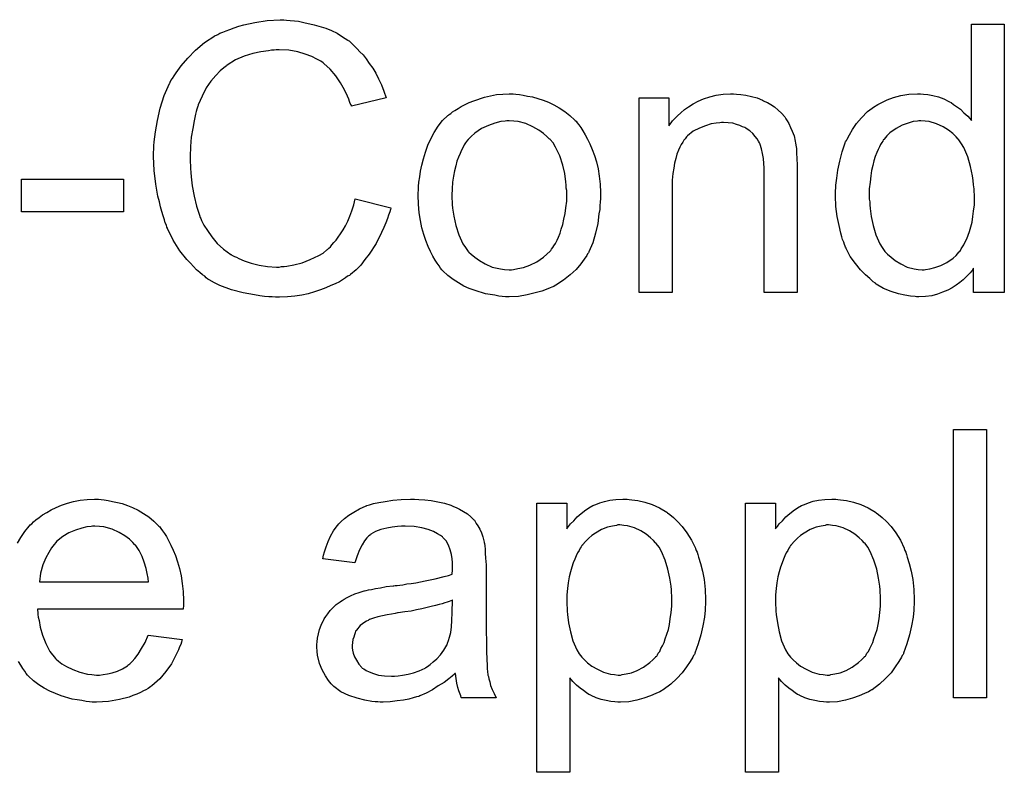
# Model space of a CAD drawing. Extents: x -1.3 to 9.2, y -4.6 to 3.5.
# Tile 161 of 215: x 5.629 to 5.922, y 0.026 to 0.25. Entities that reach past the tile are written whole.
import ezdxf

# ---------------------------------------------------------------- set-up
doc = ezdxf.new("R2010")
doc.units = 0
doc.layers.add('acc-ni-360-23-a_document', color=1, linetype='CONTINUOUS')

msp = doc.modelspace()

# ---------------------------------------------------------------- linework, layer by layer
at = {"layer": 'acc-ni-360-23-a_document', "color": 1}
for points in [[(5.708104, 0.250109), (5.709145, 0.249994), (5.710418, 0.249878), (5.711691, 0.249762), (5.713195, 0.249415), (5.716319, 0.248721), (5.71979, 0.24768), (5.721525, 0.246986), (5.723145, 0.246176), (5.724765, 0.245134), (5.726385, 0.244093), (5.726501, 0.243977), (5.726732, 0.243862), (5.727195, 0.243514), (5.727773, 0.242936), (5.728352, 0.242357), (5.729162, 0.241548), (5.729971, 0.240622), (5.730897, 0.239696), (5.731823, 0.238539), (5.732748, 0.237151), (5.73379, 0.235763), (5.734715, 0.234258), (5.735525, 0.232523), (5.736451, 0.230787), (5.737145, 0.228936), (5.737839, 0.226854), (5.727426, 0.224424), (5.727426, 0.22454), (5.72731, 0.224771), (5.727079, 0.225234), (5.726848, 0.225812), (5.726616, 0.226507), (5.726269, 0.227432), (5.725343, 0.229283), (5.724186, 0.231366), (5.722798, 0.233449), (5.721063, 0.235416), (5.719211, 0.237151), (5.71898, 0.237382), (5.718286, 0.237845), (5.717129, 0.238424), (5.715625, 0.239234), (5.713658, 0.239928), (5.711459, 0.240622), (5.708798, 0.241085), (5.705906, 0.241201), (5.70498, 0.241201), (5.704402, 0.241085), (5.703592, 0.241085), (5.702666, 0.240969), (5.700468, 0.240622), (5.698038, 0.240159), (5.695493, 0.239349), (5.692832, 0.238192), (5.690402, 0.236688), (5.690286, 0.236688), (5.690171, 0.236457), (5.689361, 0.235878), (5.688319, 0.234953), (5.687047, 0.233564), (5.685543, 0.231829), (5.684154, 0.229862), (5.682882, 0.227432), (5.681725, 0.224771), (5.681725, 0.224655), (5.681609, 0.224424), (5.681493, 0.224077), (5.681377, 0.223498), (5.681146, 0.222804), (5.680915, 0.221994), (5.680568, 0.220027), (5.680105, 0.217713), (5.679642, 0.215168), (5.679411, 0.212391), (5.679295, 0.209383), (5.679295, 0.209267), (5.679295, 0.20892), (5.679295, 0.208342), (5.679295, 0.207648), (5.679411, 0.206838), (5.679411, 0.205796), (5.679526, 0.204639), (5.679642, 0.203367), (5.679989, 0.20059), (5.680568, 0.197582), (5.681262, 0.194573), (5.682187, 0.191565), (5.682187, 0.19145), (5.682303, 0.191218), (5.682534, 0.190871), (5.682766, 0.190292), (5.68346, 0.188904), (5.684501, 0.187284), (5.685774, 0.185433), (5.687394, 0.183466), (5.689245, 0.181731), (5.691443, 0.180111), (5.691559, 0.180111), (5.691791, 0.179995), (5.692138, 0.179764), (5.6926, 0.179532), (5.693179, 0.179301), (5.693873, 0.178954), (5.695493, 0.17826), (5.697575, 0.177565), (5.69989, 0.176987), (5.702435, 0.176524), (5.705096, 0.176409), (5.705906, 0.176409), (5.7066, 0.176524), (5.70741, 0.176524), (5.70822, 0.17664), (5.710302, 0.177103), (5.712732, 0.177681), (5.715162, 0.178607), (5.717707, 0.17988), (5.71898, 0.180574), (5.720137, 0.181499), (5.720253, 0.181615), (5.720368, 0.181731), (5.720716, 0.182078), (5.721178, 0.182425), (5.721641, 0.183003), (5.72222, 0.183698), (5.722914, 0.184392), (5.723492, 0.185317), (5.724186, 0.186359), (5.724996, 0.187516), (5.725691, 0.188673), (5.726385, 0.190061), (5.726963, 0.191565), (5.727542, 0.193185), (5.72812, 0.194921), (5.728583, 0.196772), (5.739227, 0.194111), (5.739227, 0.193995), (5.739112, 0.193532), (5.73888, 0.192838), (5.738533, 0.191912), (5.738186, 0.190871), (5.737723, 0.189598), (5.737145, 0.18821), (5.736451, 0.186706), (5.734831, 0.183466), (5.732748, 0.180227), (5.731476, 0.178607), (5.730203, 0.176987), (5.728815, 0.175599), (5.727195, 0.17421), (5.727079, 0.174095), (5.726848, 0.173863), (5.726269, 0.173632), (5.725691, 0.173169), (5.724765, 0.17259), (5.723839, 0.172012), (5.722567, 0.171433), (5.721294, 0.170855), (5.71979, 0.170161), (5.71817, 0.169582), (5.716435, 0.169004), (5.714583, 0.168425), (5.712617, 0.167962), (5.710534, 0.167731), (5.708336, 0.1675), (5.706022, 0.167384), (5.704749, 0.167384), (5.703823, 0.1675), (5.702782, 0.1675), (5.701509, 0.167615), (5.700121, 0.167847), (5.698501, 0.168078), (5.695146, 0.168657), (5.691675, 0.169582), (5.688204, 0.170855), (5.686584, 0.171665), (5.684964, 0.17259), (5.684849, 0.172706), (5.684617, 0.172822), (5.684154, 0.173169), (5.683691, 0.173632), (5.682997, 0.174095), (5.682187, 0.174789), (5.681262, 0.175599), (5.680336, 0.176524), (5.679411, 0.177565), (5.678369, 0.178607), (5.676287, 0.181268), (5.67432, 0.184392), (5.672584, 0.187863), (5.672584, 0.187978), (5.672353, 0.188326), (5.672237, 0.188904), (5.67189, 0.189598), (5.671659, 0.190524), (5.671312, 0.191681), (5.670849, 0.192954), (5.670502, 0.194342), (5.670155, 0.195846), (5.669692, 0.197582), (5.669113, 0.201168), (5.66865, 0.205218), (5.668419, 0.209383), (5.668419, 0.209499), (5.668419, 0.209962), (5.668419, 0.210656), (5.668535, 0.211466), (5.668535, 0.212623), (5.66865, 0.21378), (5.668766, 0.215284), (5.668998, 0.216788), (5.669576, 0.220143), (5.670386, 0.223845), (5.671543, 0.227548), (5.673163, 0.231135), (5.673279, 0.23125), (5.673394, 0.231597), (5.673626, 0.23206), (5.674088, 0.232639), (5.674551, 0.233449), (5.67513, 0.234374), (5.676634, 0.236457), (5.678601, 0.238771), (5.680915, 0.241085), (5.683576, 0.243399), (5.6867, 0.245366), (5.686815, 0.245481), (5.687163, 0.245597), (5.687625, 0.245828), (5.688204, 0.246176), (5.689129, 0.246523), (5.690055, 0.24687), (5.691212, 0.247333), (5.692485, 0.247795), (5.693873, 0.248258), (5.695377, 0.248721), (5.698617, 0.249415), (5.702319, 0.249994), (5.706137, 0.250225), (5.707294, 0.250225), (5.708104, 0.250109)], [(5.922149, 0.168772), (5.913009, 0.168772), (5.913009, 0.176061), (5.912893, 0.175946), (5.912778, 0.175714), (5.91243, 0.175252), (5.911968, 0.174673), (5.911389, 0.174095), (5.910695, 0.1734), (5.909885, 0.17259), (5.908844, 0.171781), (5.907802, 0.170971), (5.906645, 0.170161), (5.905257, 0.169467), (5.903753, 0.168888), (5.902249, 0.16831), (5.900513, 0.167847), (5.898662, 0.167615), (5.896695, 0.1675), (5.896001, 0.1675), (5.895538, 0.167615), (5.89415, 0.167731), (5.89253, 0.167963), (5.890563, 0.168425), (5.888365, 0.169119), (5.886167, 0.170045), (5.883968, 0.171318), (5.883852, 0.171318), (5.883737, 0.171549), (5.883043, 0.172012), (5.882001, 0.172938), (5.880729, 0.174095), (5.879225, 0.175599), (5.87772, 0.17745), (5.876216, 0.179532), (5.874944, 0.181962), (5.874944, 0.182078), (5.874828, 0.182309), (5.874712, 0.182656), (5.874481, 0.183119), (5.874249, 0.183813), (5.873902, 0.184623), (5.873671, 0.185433), (5.87344, 0.186475), (5.872861, 0.188788), (5.872283, 0.19145), (5.871935, 0.194458), (5.87182, 0.197697), (5.87182, 0.197813), (5.87182, 0.198044), (5.87182, 0.198507), (5.87182, 0.199202), (5.871935, 0.199896), (5.871935, 0.200821), (5.872167, 0.202904), (5.872514, 0.205334), (5.873092, 0.207995), (5.873787, 0.210772), (5.874712, 0.213433), (5.874712, 0.213548), (5.874828, 0.21378), (5.875059, 0.214127), (5.875291, 0.21459), (5.875985, 0.215862), (5.87691, 0.217482), (5.878068, 0.219218), (5.879572, 0.220953), (5.881307, 0.222804), (5.88339, 0.224308), (5.883505, 0.224308), (5.883621, 0.224424), (5.883968, 0.224655), (5.884431, 0.224887), (5.885588, 0.225465), (5.887208, 0.226275), (5.889059, 0.22697), (5.891257, 0.227548), (5.893687, 0.228011), (5.896232, 0.228126), (5.897158, 0.228126), (5.898084, 0.228011), (5.899356, 0.227895), (5.90086, 0.227548), (5.90248, 0.227201), (5.9041, 0.226622), (5.905604, 0.225812), (5.905836, 0.225697), (5.906298, 0.225465), (5.906993, 0.224887), (5.907918, 0.224308), (5.909075, 0.223499), (5.910116, 0.222457), (5.911273, 0.221416), (5.912315, 0.220143), (5.912315, 0.248837), (5.922149, 0.248837), (5.922149, 0.168772)], [(5.776483, 0.228011), (5.777524, 0.227895), (5.778681, 0.227664), (5.779954, 0.227432), (5.781458, 0.227201), (5.784582, 0.22616), (5.786202, 0.225581), (5.787822, 0.224771), (5.789441, 0.223961), (5.791061, 0.222804), (5.792565, 0.221647), (5.794069, 0.220259), (5.794185, 0.220143), (5.794416, 0.219912), (5.794764, 0.219449), (5.795226, 0.21887), (5.795805, 0.21806), (5.796499, 0.217019), (5.797193, 0.215862), (5.797887, 0.214589), (5.798582, 0.213201), (5.799276, 0.211466), (5.79997, 0.20973), (5.800548, 0.207763), (5.801011, 0.205681), (5.801358, 0.203482), (5.80159, 0.201168), (5.801706, 0.198623), (5.801706, 0.198507), (5.801706, 0.19816), (5.801706, 0.197582), (5.801706, 0.196772), (5.80159, 0.195846), (5.801474, 0.194689), (5.801474, 0.193532), (5.801243, 0.192259), (5.800896, 0.189367), (5.800201, 0.186474), (5.799391, 0.183582), (5.798234, 0.180921), (5.798234, 0.180805), (5.798119, 0.180689), (5.797887, 0.180342), (5.797656, 0.17988), (5.796846, 0.178722), (5.795805, 0.177334), (5.794416, 0.175714), (5.792681, 0.174095), (5.790714, 0.172475), (5.7884, 0.170971), (5.788284, 0.170971), (5.788169, 0.170855), (5.787822, 0.170624), (5.787243, 0.170392), (5.786664, 0.170161), (5.78597, 0.169929), (5.784235, 0.169235), (5.782268, 0.168657), (5.779838, 0.168078), (5.777293, 0.167615), (5.774516, 0.1675), (5.773359, 0.1675), (5.772433, 0.167615), (5.771392, 0.167731), (5.770235, 0.167962), (5.768847, 0.168194), (5.767458, 0.168425), (5.764334, 0.169351), (5.762599, 0.170045), (5.760979, 0.170739), (5.759359, 0.171665), (5.757739, 0.172706), (5.756235, 0.173863), (5.754731, 0.175251), (5.754616, 0.175367), (5.754384, 0.175599), (5.754037, 0.176061), (5.753574, 0.176756), (5.752996, 0.177565), (5.752417, 0.178491), (5.751723, 0.179648), (5.751029, 0.181036), (5.750335, 0.182541), (5.749641, 0.184276), (5.749062, 0.186127), (5.748484, 0.188094), (5.748021, 0.190292), (5.747674, 0.192607), (5.747442, 0.195152), (5.747327, 0.197813), (5.747327, 0.198044), (5.747327, 0.198507), (5.747442, 0.199317), (5.747442, 0.200474), (5.747558, 0.201747), (5.747789, 0.203367), (5.748021, 0.204986), (5.748484, 0.206838), (5.748946, 0.208689), (5.749525, 0.210656), (5.750219, 0.212738), (5.751145, 0.214705), (5.75207, 0.216556), (5.753343, 0.218408), (5.754616, 0.220143), (5.756235, 0.221647), (5.756351, 0.221763), (5.756583, 0.221879), (5.757045, 0.222226), (5.757624, 0.222689), (5.758318, 0.223151), (5.759244, 0.22373), (5.760169, 0.224308), (5.761326, 0.224887), (5.762599, 0.225465), (5.763987, 0.226044), (5.767111, 0.227085), (5.770698, 0.227895), (5.772549, 0.228011), (5.774516, 0.228126), (5.775673, 0.228126), (5.776483, 0.228011)], [(5.842316, 0.228011), (5.843589, 0.227895), (5.845093, 0.227664), (5.846713, 0.227317), (5.848448, 0.226854), (5.850068, 0.22616), (5.8503, 0.226044), (5.850762, 0.225812), (5.851572, 0.225465), (5.852498, 0.224887), (5.853655, 0.224193), (5.854696, 0.223267), (5.855737, 0.222341), (5.856663, 0.221185), (5.856779, 0.221069), (5.85701, 0.220606), (5.857357, 0.220028), (5.857936, 0.219218), (5.858399, 0.218061), (5.858861, 0.216904), (5.85944, 0.215515), (5.859787, 0.214011), (5.859787, 0.213895), (5.859903, 0.213433), (5.860018, 0.212738), (5.860134, 0.211813), (5.860134, 0.210424), (5.86025, 0.208805), (5.860365, 0.206838), (5.860365, 0.204408), (5.860365, 0.168772), (5.850531, 0.168772), (5.850531, 0.203945), (5.850531, 0.204061), (5.850531, 0.204177), (5.850531, 0.204987), (5.850531, 0.206028), (5.850415, 0.2073), (5.8503, 0.208805), (5.850068, 0.210309), (5.849721, 0.211697), (5.849374, 0.21297), (5.849374, 0.213085), (5.849142, 0.213433), (5.848795, 0.214011), (5.848448, 0.214705), (5.84787, 0.215399), (5.847176, 0.216209), (5.84625, 0.217019), (5.845209, 0.217714), (5.845093, 0.217829), (5.844746, 0.218061), (5.844052, 0.218292), (5.843242, 0.218639), (5.842316, 0.218986), (5.841159, 0.219333), (5.839771, 0.219449), (5.838382, 0.219565), (5.837804, 0.219565), (5.837341, 0.219449), (5.836184, 0.219333), (5.83468, 0.219102), (5.83306, 0.218523), (5.831209, 0.217829), (5.829358, 0.216904), (5.827622, 0.215515), (5.827391, 0.215284), (5.826928, 0.214705), (5.826581, 0.214242), (5.826234, 0.213664), (5.825771, 0.21297), (5.825424, 0.21216), (5.824961, 0.211234), (5.824498, 0.210077), (5.824151, 0.208804), (5.823804, 0.207416), (5.823573, 0.205912), (5.823341, 0.204292), (5.82311, 0.202325), (5.82311, 0.200358), (5.82311, 0.168772), (5.813275, 0.168772), (5.813275, 0.226854), (5.822069, 0.226854), (5.822069, 0.218523), (5.822184, 0.218639), (5.822416, 0.218986), (5.822763, 0.219449), (5.823226, 0.220027), (5.82392, 0.220722), (5.82473, 0.221531), (5.825655, 0.222457), (5.826812, 0.223383), (5.827969, 0.224193), (5.829358, 0.225118), (5.830862, 0.225928), (5.832482, 0.226622), (5.834333, 0.227201), (5.836184, 0.227664), (5.838267, 0.228011), (5.840465, 0.228126), (5.841391, 0.228126), (5.842316, 0.228011)], [(5.774516, 0.220027), (5.773822, 0.220027), (5.773243, 0.219912), (5.771971, 0.219796), (5.770235, 0.219333), (5.768268, 0.218639), (5.766186, 0.217713), (5.764219, 0.216325), (5.763177, 0.215399), (5.762252, 0.214474), (5.762252, 0.214358), (5.76202, 0.214242), (5.761789, 0.213895), (5.761442, 0.213433), (5.761095, 0.212854), (5.760748, 0.21216), (5.760285, 0.211234), (5.759822, 0.210309), (5.759359, 0.209152), (5.758896, 0.207995), (5.758549, 0.206606), (5.758202, 0.205102), (5.757855, 0.203482), (5.757624, 0.201747), (5.757508, 0.19978), (5.757392, 0.197813), (5.757392, 0.197697), (5.757392, 0.19735), (5.757392, 0.196772), (5.757508, 0.195962), (5.757508, 0.195036), (5.757624, 0.193995), (5.757971, 0.191565), (5.758549, 0.188788), (5.759475, 0.186012), (5.760632, 0.183351), (5.761442, 0.182194), (5.762252, 0.181036), (5.762368, 0.181036), (5.762483, 0.180805), (5.763177, 0.180227), (5.764219, 0.179301), (5.765607, 0.178375), (5.767343, 0.177334), (5.769425, 0.176409), (5.771855, 0.17583), (5.773128, 0.175714), (5.774516, 0.175599), (5.77521, 0.175599), (5.775789, 0.175714), (5.777061, 0.175946), (5.778797, 0.176293), (5.780648, 0.176987), (5.782731, 0.177913), (5.784698, 0.179301), (5.785739, 0.180227), (5.786664, 0.181152), (5.78678, 0.181268), (5.786896, 0.181384), (5.787127, 0.181731), (5.787474, 0.182194), (5.787822, 0.182772), (5.788284, 0.183466), (5.788747, 0.184392), (5.78921, 0.185317), (5.789673, 0.186474), (5.79002, 0.187747), (5.790483, 0.189136), (5.79083, 0.19064), (5.791177, 0.192375), (5.791408, 0.194111), (5.79164, 0.196077), (5.79164, 0.19816), (5.79164, 0.198276), (5.79164, 0.198623), (5.79164, 0.199201), (5.791524, 0.199896), (5.791524, 0.200821), (5.791408, 0.201863), (5.791061, 0.204292), (5.790483, 0.206838), (5.789557, 0.209614), (5.788284, 0.21216), (5.78759, 0.213433), (5.786664, 0.214474), (5.786664, 0.214589), (5.786433, 0.214705), (5.785739, 0.215399), (5.784698, 0.216209), (5.783309, 0.217251), (5.781574, 0.218292), (5.779491, 0.219218), (5.777177, 0.219796), (5.775904, 0.219912), (5.774516, 0.220027)], [(5.897274, 0.220028), (5.896695, 0.220028), (5.896232, 0.219912), (5.89496, 0.219796), (5.893456, 0.219333), (5.89172, 0.218755), (5.889869, 0.217714), (5.888018, 0.216441), (5.887092, 0.215515), (5.886282, 0.21459), (5.886282, 0.214474), (5.886051, 0.214358), (5.885935, 0.214011), (5.885588, 0.213548), (5.885241, 0.21297), (5.884894, 0.212276), (5.884547, 0.211466), (5.884084, 0.21054), (5.883621, 0.209383), (5.883274, 0.20811), (5.882927, 0.206722), (5.88258, 0.205218), (5.882348, 0.203598), (5.882117, 0.201747), (5.881886, 0.19978), (5.881886, 0.197697), (5.881886, 0.197582), (5.881886, 0.197235), (5.881886, 0.196656), (5.882001, 0.195846), (5.882001, 0.194921), (5.882117, 0.193879), (5.882464, 0.19145), (5.883043, 0.188788), (5.883852, 0.186012), (5.88501, 0.183351), (5.885704, 0.182194), (5.886514, 0.181037), (5.886629, 0.181037), (5.886745, 0.180805), (5.887324, 0.180227), (5.888365, 0.179301), (5.889637, 0.178375), (5.891257, 0.177334), (5.893224, 0.176409), (5.895307, 0.17583), (5.896464, 0.175714), (5.897621, 0.175599), (5.898199, 0.175599), (5.898662, 0.175714), (5.899935, 0.17583), (5.901439, 0.176293), (5.903174, 0.176871), (5.905026, 0.177797), (5.906877, 0.17907), (5.907802, 0.17988), (5.908612, 0.180805), (5.908612, 0.180921), (5.908844, 0.181037), (5.909075, 0.181384), (5.909306, 0.181846), (5.909654, 0.182425), (5.910116, 0.183004), (5.910463, 0.183929), (5.910926, 0.184855), (5.911389, 0.185896), (5.911736, 0.187053), (5.912199, 0.188441), (5.912546, 0.18983), (5.912778, 0.19145), (5.913009, 0.193069), (5.91324, 0.194921), (5.91324, 0.196887), (5.91324, 0.197003), (5.91324, 0.197466), (5.91324, 0.198044), (5.913125, 0.198854), (5.913125, 0.19978), (5.913009, 0.200937), (5.912893, 0.20221), (5.912662, 0.203598), (5.912083, 0.206375), (5.911273, 0.209267), (5.910116, 0.212044), (5.909422, 0.213201), (5.908612, 0.214358), (5.908612, 0.214474), (5.908381, 0.21459), (5.907802, 0.215284), (5.906761, 0.216209), (5.905488, 0.217251), (5.903869, 0.218292), (5.901902, 0.219102), (5.899703, 0.219796), (5.898546, 0.219912), (5.897274, 0.220028)], [(5.65951, 0.192838), (5.629081, 0.192838), (5.629081, 0.202672), (5.65951, 0.202672), (5.65951, 0.192838)], [(5.916827, 0.04782), (5.906993, 0.04782), (5.906993, 0.127884), (5.916827, 0.127884), (5.916827, 0.04782)], [(5.627808, 0.093984), (5.62885, 0.095719), (5.630007, 0.097455), (5.631279, 0.099075), (5.631395, 0.09919), (5.631627, 0.099422), (5.632089, 0.099769), (5.632668, 0.100347), (5.633362, 0.100926), (5.634288, 0.10162), (5.635329, 0.10243), (5.636602, 0.103124), (5.637874, 0.103934), (5.639378, 0.104628), (5.640998, 0.105322), (5.642734, 0.105901), (5.644585, 0.106479), (5.646552, 0.106826), (5.648634, 0.107058), (5.650833, 0.107174), (5.65199, 0.107174), (5.6528, 0.107058)], [(5.6528, 0.107058), (5.653725, 0.106942), (5.654882, 0.106711), (5.656155, 0.106479), (5.657659, 0.106132), (5.659047, 0.105785), (5.660667, 0.105207), (5.662171, 0.104628), (5.663791, 0.103818), (5.665411, 0.102893), (5.667031, 0.101851), (5.668535, 0.100579), (5.669923, 0.09919), (5.670039, 0.099075), (5.67027, 0.098843), (5.670617, 0.09838), (5.67108, 0.097686), (5.671659, 0.096876), (5.672237, 0.095951), (5.672931, 0.094794), (5.673626, 0.093405), (5.67432, 0.091901), (5.675014, 0.090281), (5.675592, 0.08843), (5.676171, 0.086463), (5.676634, 0.084265), (5.676981, 0.081951), (5.677212, 0.079521), (5.677328, 0.07686), (5.677328, 0.076745), (5.677328, 0.076282), (5.677328, 0.075472), (5.677212, 0.074315), (5.633825, 0.074315), (5.633825, 0.074199), (5.633825, 0.073852), (5.63394, 0.073389), (5.63394, 0.072695), (5.634056, 0.071885), (5.634288, 0.07096), (5.634635, 0.068877), (5.635329, 0.066563), (5.636255, 0.064017), (5.637527, 0.061703), (5.639147, 0.059621), (5.639263, 0.059621), (5.639378, 0.059389), (5.640073, 0.058811), (5.641114, 0.058001), (5.642502, 0.057191), (5.644354, 0.056266), (5.646436, 0.055456), (5.64875, 0.054877), (5.650023, 0.054761), (5.651411, 0.054646), (5.652337, 0.054646), (5.653378, 0.054761), (5.654651, 0.054993), (5.656039, 0.05534), (5.657659, 0.055803), (5.659163, 0.056497), (5.660667, 0.057423), (5.660783, 0.057538), (5.661361, 0.058001), (5.662056, 0.058695), (5.662865, 0.059621), (5.663791, 0.060894), (5.664832, 0.062513), (5.665874, 0.064365), (5.666799, 0.066563), (5.676981, 0.06529), (5.676981, 0.065174), (5.676865, 0.064943), (5.676749, 0.06448), (5.676518, 0.063786), (5.676171, 0.063092), (5.675824, 0.062166), (5.674898, 0.060199), (5.673741, 0.058001), (5.672122, 0.055687), (5.67027, 0.053489), (5.667956, 0.051406), (5.667841, 0.051406), (5.667609, 0.051175), (5.667262, 0.050943), (5.666799, 0.050596), (5.666105, 0.050249), (5.665411, 0.049902), (5.664485, 0.049439), (5.663444, 0.048977), (5.662287, 0.048514), (5.66113, 0.048051), (5.658238, 0.047357), (5.654998, 0.046778), (5.651411, 0.046547), (5.650139, 0.046547), (5.649329, 0.046663), (5.648287, 0.046778), (5.647015, 0.04701), (5.645626, 0.047241), (5.644122, 0.047472), (5.640882, 0.048398), (5.639147, 0.049092), (5.637527, 0.049786), (5.635792, 0.050712), (5.634172, 0.051753), (5.632668, 0.05291), (5.631164, 0.054299), (5.631048, 0.054414), (5.630817, 0.054646), (5.63047, 0.055109), (5.630007, 0.055803), (5.629428, 0.056613), (5.62885, 0.057538), (5.628155, 0.058695)], [(5.747558, 0.107058), (5.749293, 0.106942), (5.75126, 0.106711), (5.753227, 0.106364), (5.755194, 0.105901), (5.757045, 0.105322), (5.757277, 0.105207), (5.757855, 0.104975), (5.758665, 0.104628), (5.759706, 0.104165), (5.760863, 0.103471), (5.76202, 0.102777), (5.763062, 0.101851), (5.763987, 0.100926), (5.764103, 0.10081), (5.764334, 0.100463), (5.764681, 0.099885), (5.765144, 0.09919), (5.765723, 0.098149), (5.766186, 0.097108), (5.766648, 0.095835), (5.766995, 0.094331), (5.766995, 0.094215), (5.767111, 0.093868), (5.767227, 0.093174), (5.767343, 0.092248), (5.767343, 0.090976), (5.767458, 0.089472), (5.767574, 0.087505), (5.767574, 0.085306), (5.767574, 0.072117), (5.767574, 0.072001), (5.767574, 0.071538), (5.767574, 0.070844), (5.767574, 0.069918), (5.767574, 0.068877), (5.767574, 0.067604), (5.76769, 0.064827), (5.76769, 0.061935), (5.767805, 0.059042), (5.767921, 0.05777), (5.767921, 0.056613), (5.768037, 0.055571), (5.768153, 0.054761), (5.768153, 0.054646), (5.768268, 0.054183), (5.768384, 0.053489), (5.768731, 0.052563), (5.768962, 0.051522), (5.769425, 0.050365), (5.770004, 0.049092), (5.770582, 0.047819), (5.760285, 0.047819), (5.760169, 0.047935), (5.760053, 0.048398), (5.759822, 0.048977), (5.759475, 0.049902), (5.759128, 0.050943), (5.758896, 0.052216), (5.758665, 0.053605), (5.758434, 0.055109), (5.758318, 0.055109), (5.758202, 0.054877), (5.757508, 0.054299), (5.756467, 0.053489), (5.755078, 0.052447), (5.753343, 0.051406), (5.751607, 0.050249), (5.749756, 0.049208), (5.747789, 0.048398), (5.747558, 0.048282), (5.746864, 0.048167), (5.745822, 0.047819), (5.74455, 0.047472), (5.74293, 0.047125), (5.741079, 0.046894), (5.738996, 0.046663), (5.736913, 0.046547), (5.735988, 0.046547), (5.735294, 0.046663), (5.734484, 0.046663), (5.733558, 0.046778), (5.731476, 0.047125), (5.729162, 0.047704), (5.726616, 0.048514), (5.724302, 0.049671), (5.72222, 0.051175), (5.721988, 0.051406), (5.72141, 0.051985), (5.7206, 0.053026), (5.719674, 0.054414), (5.718749, 0.05615), (5.717939, 0.058117), (5.71736, 0.060547), (5.717244, 0.061703), (5.717129, 0.063092), (5.717129, 0.063323), (5.717129, 0.063786), (5.717244, 0.064596), (5.71736, 0.065637), (5.717592, 0.06691), (5.717939, 0.068183), (5.718401, 0.069571), (5.71898, 0.070844), (5.719096, 0.07096), (5.719327, 0.071422), (5.71979, 0.072117), (5.720368, 0.072926), (5.721063, 0.073852), (5.721988, 0.074778), (5.722914, 0.075703), (5.724071, 0.076513), (5.724186, 0.076629), (5.724649, 0.07686), (5.725228, 0.077323), (5.726153, 0.077786), (5.727195, 0.078249), (5.728467, 0.078827), (5.72974, 0.07929), (5.731244, 0.079753), (5.73136, 0.079753), (5.731823, 0.079868), (5.732517, 0.0801), (5.733443, 0.080216), (5.7346, 0.080447), (5.736104, 0.080678), (5.737839, 0.081025), (5.739922, 0.081257), (5.740037, 0.081257), (5.7405, 0.081373), (5.741079, 0.081373), (5.741889, 0.081488), (5.742814, 0.081604), (5.743971, 0.081835), (5.745244, 0.081951), (5.746632, 0.082182), (5.749409, 0.082761), (5.752417, 0.083339), (5.755078, 0.084034), (5.756351, 0.084381), (5.757508, 0.084728), (5.757508, 0.084844), (5.757508, 0.085075), (5.757624, 0.085769), (5.757624, 0.086579), (5.757624, 0.087042), (5.757624, 0.087273), (5.757624, 0.087389), (5.757624, 0.087505), (5.757624, 0.088199), (5.757508, 0.089356), (5.757277, 0.090629), (5.75693, 0.092017), (5.756351, 0.093405), (5.755657, 0.094678), (5.754731, 0.095719), (5.754616, 0.095835), (5.754037, 0.096298), (5.753111, 0.096761), (5.751954, 0.097455), (5.750335, 0.098033), (5.748484, 0.098612), (5.746169, 0.098959), (5.743508, 0.099075), (5.742351, 0.099075), (5.741194, 0.098959), (5.739575, 0.098728), (5.737955, 0.098496), (5.736219, 0.098033), (5.7346, 0.097455), (5.733211, 0.096645), (5.733095, 0.096529), (5.732633, 0.096182), (5.732054, 0.095604), (5.73136, 0.094678), (5.730666, 0.093521), (5.729856, 0.092017), (5.729162, 0.090166), (5.728467, 0.088083), (5.718864, 0.089356), (5.718864, 0.089472), (5.71898, 0.089587), (5.71898, 0.089934), (5.719096, 0.090397), (5.719443, 0.091438), (5.719906, 0.092942), (5.720484, 0.094447), (5.721178, 0.096066), (5.722104, 0.097686), (5.723145, 0.09919), (5.723261, 0.099306), (5.723724, 0.099769), (5.724418, 0.100463), (5.725343, 0.101389), (5.726616, 0.102314), (5.72812, 0.10324), (5.729856, 0.104281), (5.731823, 0.105091), (5.731938, 0.105091), (5.732054, 0.105207), (5.732401, 0.105322), (5.732864, 0.105438), (5.734021, 0.105785), (5.735641, 0.106132), (5.737492, 0.106479), (5.739806, 0.106826), (5.742236, 0.107058), (5.745012, 0.107174), (5.746285, 0.107174), (5.747558, 0.107058)], [(5.810267, 0.107058), (5.811077, 0.106942), (5.812813, 0.106711), (5.814895, 0.106248), (5.817094, 0.105554), (5.819292, 0.104513), (5.82149, 0.10324), (5.821606, 0.10324), (5.821722, 0.103008), (5.822416, 0.102546), (5.823457, 0.10162), (5.82473, 0.100463), (5.826118, 0.098959), (5.827507, 0.097108), (5.828895, 0.094909), (5.830052, 0.09248), (5.830052, 0.092364), (5.830168, 0.092133), (5.830283, 0.091786), (5.830515, 0.091323), (5.830746, 0.090629), (5.830978, 0.089819), (5.831556, 0.087968), (5.832135, 0.085653), (5.832597, 0.083108), (5.832944, 0.080216), (5.83306, 0.077207), (5.83306, 0.077092), (5.83306, 0.07686), (5.83306, 0.076397), (5.83306, 0.075703), (5.832944, 0.074893), (5.832944, 0.073968), (5.832713, 0.071885), (5.83225, 0.06934), (5.831672, 0.066679), (5.830862, 0.063902), (5.829821, 0.061125), (5.829821, 0.061009), (5.829705, 0.060778), (5.829474, 0.060431), (5.829242, 0.059968), (5.828432, 0.058695), (5.827391, 0.057075), (5.826118, 0.05534), (5.824498, 0.053605), (5.822647, 0.051869), (5.820449, 0.050249), (5.820333, 0.050249), (5.820217, 0.050133), (5.81987, 0.049902), (5.819408, 0.049671), (5.818251, 0.049092), (5.816631, 0.048398), (5.814664, 0.047704), (5.812581, 0.047125), (5.810152, 0.046663), (5.807722, 0.046547), (5.806912, 0.046547), (5.805986, 0.046663), (5.804829, 0.046778), (5.803441, 0.04701), (5.801937, 0.047357), (5.800433, 0.047819), (5.798929, 0.048514), (5.798813, 0.048629), (5.798234, 0.048861), (5.79754, 0.049324), (5.796615, 0.050018), (5.795689, 0.050712), (5.794532, 0.051638), (5.793491, 0.052679), (5.792565, 0.053836), (5.792565, 0.025605), (5.782731, 0.025605), (5.782731, 0.105901), (5.79164, 0.105901), (5.79164, 0.098265), (5.791755, 0.098496), (5.792218, 0.098959), (5.792797, 0.099769), (5.793722, 0.100694), (5.794764, 0.101851), (5.795921, 0.102893), (5.797309, 0.103934), (5.798697, 0.10486), (5.798929, 0.104975), (5.799391, 0.105207), (5.800317, 0.105554), (5.801474, 0.106017), (5.802863, 0.106479), (5.804482, 0.106826), (5.806333, 0.107058), (5.808416, 0.107174), (5.809689, 0.107174), (5.810267, 0.107058)], [(5.872514, 0.107058), (5.873324, 0.106942), (5.875059, 0.106711), (5.877142, 0.106248), (5.87934, 0.105554), (5.881538, 0.104513), (5.883737, 0.10324), (5.883852, 0.10324), (5.883968, 0.103008), (5.884662, 0.102546), (5.885704, 0.10162), (5.886976, 0.100463), (5.888365, 0.098959), (5.889753, 0.097108), (5.891142, 0.094909), (5.892299, 0.09248), (5.892299, 0.092364), (5.892414, 0.092133), (5.89253, 0.091786), (5.892761, 0.091323), (5.892993, 0.090629), (5.893224, 0.089819), (5.893803, 0.087968), (5.894381, 0.085653), (5.894844, 0.083108), (5.895191, 0.080216), (5.895307, 0.077207), (5.895307, 0.077092), (5.895307, 0.07686), (5.895307, 0.076397), (5.895307, 0.075703), (5.895191, 0.074893), (5.895191, 0.073968), (5.89496, 0.071885), (5.894497, 0.06934), (5.893918, 0.066679), (5.893109, 0.063902), (5.892067, 0.061125), (5.892067, 0.061009), (5.891952, 0.060778), (5.89172, 0.060431), (5.891489, 0.059968), (5.890679, 0.058695), (5.889637, 0.057076), (5.888365, 0.05534), (5.886745, 0.053605), (5.884894, 0.051869), (5.882695, 0.050249), (5.88258, 0.050249), (5.882464, 0.050134), (5.882117, 0.049902), (5.881654, 0.049671), (5.880497, 0.049092), (5.878877, 0.048398), (5.87691, 0.047704), (5.874828, 0.047125), (5.872398, 0.046663), (5.869968, 0.046547), (5.869159, 0.046547), (5.868233, 0.046663), (5.867076, 0.046778), (5.865688, 0.04701), (5.864184, 0.047357), (5.862679, 0.04782), (5.861175, 0.048514), (5.86106, 0.04863), (5.860481, 0.048861), (5.859787, 0.049324), (5.858861, 0.050018), (5.857936, 0.050712), (5.856779, 0.051638), (5.855737, 0.052679), (5.854812, 0.053836), (5.854812, 0.025605), (5.844977, 0.025605), (5.844977, 0.105901), (5.853886, 0.105901), (5.853886, 0.098265), (5.854002, 0.098496), (5.854465, 0.098959), (5.855043, 0.099769), (5.855969, 0.100695), (5.85701, 0.101852), (5.858167, 0.102893), (5.859556, 0.103934), (5.860944, 0.10486), (5.861175, 0.104975), (5.861638, 0.105207), (5.862564, 0.105554), (5.863721, 0.106017), (5.865109, 0.10648), (5.866729, 0.106827), (5.86858, 0.107058), (5.870663, 0.107174), (5.871935, 0.107174), (5.872514, 0.107058)], [(5.650948, 0.099075), (5.650254, 0.099075), (5.649791, 0.098959), (5.648519, 0.098843), (5.647015, 0.098496), (5.645163, 0.097918), (5.643197, 0.097108), (5.641345, 0.095951), (5.639494, 0.094447), (5.639263, 0.094215), (5.6388, 0.093637), (5.63799, 0.092595), (5.63718, 0.091207), (5.636255, 0.089587), (5.635445, 0.087505), (5.63475, 0.085075), (5.634403, 0.082414), (5.666915, 0.082414), (5.666915, 0.082529), (5.666915, 0.082761), (5.666799, 0.083108), (5.666799, 0.083571), (5.666568, 0.084959), (5.666221, 0.086463), (5.665642, 0.088314), (5.665064, 0.09005), (5.664138, 0.091785), (5.663097, 0.09329), (5.663097, 0.093405), (5.662865, 0.093521), (5.662287, 0.094215), (5.661246, 0.095141), (5.659857, 0.096182), (5.658122, 0.097223), (5.656039, 0.098149), (5.653609, 0.098843), (5.652337, 0.098959), (5.650948, 0.099075)], [(5.80749, 0.099422), (5.806912, 0.099422), (5.806449, 0.099306), (5.805292, 0.099075), (5.803788, 0.098728), (5.802053, 0.098033), (5.800201, 0.096992), (5.79916, 0.096298), (5.798234, 0.095488), (5.797309, 0.094562), (5.796383, 0.093521), (5.796383, 0.093405), (5.796152, 0.09329), (5.795921, 0.092942), (5.795689, 0.09248), (5.795342, 0.091785), (5.794879, 0.091091), (5.794416, 0.090166), (5.794069, 0.08924), (5.793606, 0.088083), (5.793144, 0.08681), (5.792797, 0.085422), (5.792334, 0.083918), (5.792102, 0.082182), (5.791871, 0.080447), (5.79164, 0.078596), (5.79164, 0.076513), (5.79164, 0.076397), (5.79164, 0.07605), (5.79164, 0.075472), (5.791755, 0.074662), (5.791755, 0.073736), (5.791871, 0.072695), (5.792218, 0.070265), (5.792797, 0.067489), (5.793491, 0.064827), (5.794648, 0.062166), (5.795342, 0.061009), (5.796152, 0.059968), (5.796383, 0.059737), (5.796962, 0.059158), (5.797887, 0.058233), (5.79916, 0.057307), (5.80078, 0.056381), (5.802631, 0.055456), (5.804714, 0.054877), (5.805871, 0.054761), (5.807028, 0.054646), (5.807722, 0.054646), (5.808185, 0.054761), (5.809342, 0.054993), (5.810962, 0.05534), (5.812697, 0.056034), (5.814548, 0.05696), (5.816399, 0.058348), (5.817325, 0.059158), (5.818251, 0.060084), (5.818251, 0.060199), (5.818482, 0.060315), (5.818713, 0.060662), (5.818945, 0.061125), (5.819408, 0.061703), (5.819755, 0.062513), (5.820217, 0.063323), (5.82068, 0.064365), (5.821027, 0.065406), (5.82149, 0.066794), (5.821953, 0.068183), (5.8223, 0.069687), (5.822532, 0.071422), (5.822763, 0.073273), (5.822994, 0.07524), (5.822994, 0.077323), (5.822994, 0.077439), (5.822994, 0.077786), (5.822994, 0.078364), (5.822879, 0.079174), (5.822879, 0.0801), (5.822763, 0.081141), (5.822416, 0.083571), (5.821837, 0.086232), (5.821027, 0.088893), (5.81987, 0.091554), (5.819176, 0.092827), (5.818366, 0.093868), (5.818366, 0.093984), (5.818135, 0.0941), (5.817556, 0.094794), (5.816631, 0.095604), (5.815358, 0.096645), (5.813738, 0.097686), (5.811887, 0.098612), (5.809805, 0.09919), (5.808648, 0.099306), (5.80749, 0.099422)], [(5.869737, 0.099422), (5.869159, 0.099422), (5.868696, 0.099306), (5.867539, 0.099075), (5.866035, 0.098728), (5.864299, 0.098033), (5.862448, 0.096992), (5.861407, 0.096298), (5.860481, 0.095488), (5.859556, 0.094562), (5.85863, 0.093521), (5.85863, 0.093405), (5.858399, 0.09329), (5.858167, 0.092943), (5.857936, 0.09248), (5.857589, 0.091786), (5.857126, 0.091091), (5.856663, 0.090166), (5.856316, 0.08924), (5.855853, 0.088083), (5.85539, 0.086811), (5.855043, 0.085422), (5.85458, 0.083918), (5.854349, 0.082183), (5.854118, 0.080447), (5.853886, 0.078596), (5.853886, 0.076513), (5.853886, 0.076397), (5.853886, 0.07605), (5.853886, 0.075472), (5.854002, 0.074662), (5.854002, 0.073736), (5.854118, 0.072695), (5.854465, 0.070265), (5.855043, 0.067489), (5.855737, 0.064828), (5.856894, 0.062166), (5.857589, 0.061009), (5.858399, 0.059968), (5.85863, 0.059737), (5.859208, 0.059158), (5.860134, 0.058233), (5.861407, 0.057307), (5.863026, 0.056381), (5.864878, 0.055456), (5.86696, 0.054877), (5.868117, 0.054762), (5.869274, 0.054646), (5.869968, 0.054646), (5.870431, 0.054762), (5.871588, 0.054993), (5.873208, 0.05534), (5.874944, 0.056034), (5.876795, 0.05696), (5.878646, 0.058348), (5.879572, 0.059158), (5.880497, 0.060084), (5.880497, 0.0602), (5.880729, 0.060315), (5.88096, 0.060662), (5.881191, 0.061125), (5.881654, 0.061704), (5.882001, 0.062514), (5.882464, 0.063323), (5.882927, 0.064365), (5.883274, 0.065406), (5.883737, 0.066794), (5.8842, 0.068183), (5.884547, 0.069687), (5.884778, 0.071422), (5.88501, 0.073274), (5.885241, 0.07524), (5.885241, 0.077323), (5.885241, 0.077439), (5.885241, 0.077786), (5.885241, 0.078364), (5.885125, 0.079174), (5.885125, 0.0801), (5.88501, 0.081141), (5.884662, 0.083571), (5.884084, 0.086232), (5.883274, 0.088893), (5.882117, 0.091554), (5.881423, 0.092827), (5.880613, 0.093868), (5.880613, 0.093984), (5.880382, 0.0941), (5.879803, 0.094794), (5.878877, 0.095604), (5.877605, 0.096645), (5.875985, 0.097686), (5.874134, 0.098612), (5.872051, 0.09919), (5.870894, 0.099306), (5.869737, 0.099422)], [(5.757624, 0.076976), (5.757508, 0.076976), (5.757392, 0.07686), (5.757045, 0.076745), (5.756583, 0.076629), (5.756004, 0.076397), (5.75531, 0.076166), (5.7545, 0.075935), (5.753574, 0.075703), (5.752533, 0.075356), (5.75126, 0.075125), (5.749988, 0.074778), (5.748484, 0.07443), (5.746864, 0.074083), (5.745244, 0.073736), (5.743393, 0.073505), (5.741426, 0.073158), (5.741194, 0.073158), (5.7405, 0.073042), (5.739343, 0.072811), (5.73807, 0.072579), (5.736682, 0.072348), (5.735294, 0.072001), (5.734021, 0.071654), (5.732864, 0.071191), (5.732748, 0.071191), (5.732401, 0.07096), (5.731938, 0.070728), (5.731476, 0.070381), (5.730087, 0.069455), (5.72893, 0.068067), (5.72893, 0.067951), (5.728699, 0.06772), (5.728583, 0.067257), (5.728352, 0.066679), (5.72812, 0.065984), (5.727889, 0.06529), (5.727773, 0.064365), (5.727658, 0.063439), (5.727658, 0.063323), (5.727658, 0.062745), (5.727773, 0.062051), (5.728005, 0.061125), (5.728352, 0.060084), (5.72893, 0.059042), (5.729624, 0.057885), (5.73055, 0.056844), (5.730666, 0.056728), (5.731128, 0.056497), (5.731823, 0.056034), (5.732748, 0.055571), (5.734021, 0.055109), (5.735525, 0.054646), (5.737261, 0.054414), (5.739343, 0.054299), (5.740269, 0.054299), (5.741426, 0.054414), (5.742699, 0.054646), (5.744318, 0.054877), (5.745938, 0.05534), (5.747674, 0.055919), (5.749409, 0.056728), (5.749641, 0.056844), (5.750103, 0.057191), (5.750913, 0.05777), (5.751839, 0.05858), (5.75288, 0.059505), (5.754037, 0.060662), (5.754963, 0.062051), (5.755888, 0.063555), (5.756004, 0.06367), (5.75612, 0.064133), (5.756351, 0.064943), (5.756698, 0.065984), (5.757045, 0.067373), (5.757277, 0.068993), (5.757392, 0.07096), (5.757508, 0.073273), (5.757624, 0.076976)]]:
    msp.add_lwpolyline(points, dxfattribs=at)

doc.saveas('drawing.dxf')
